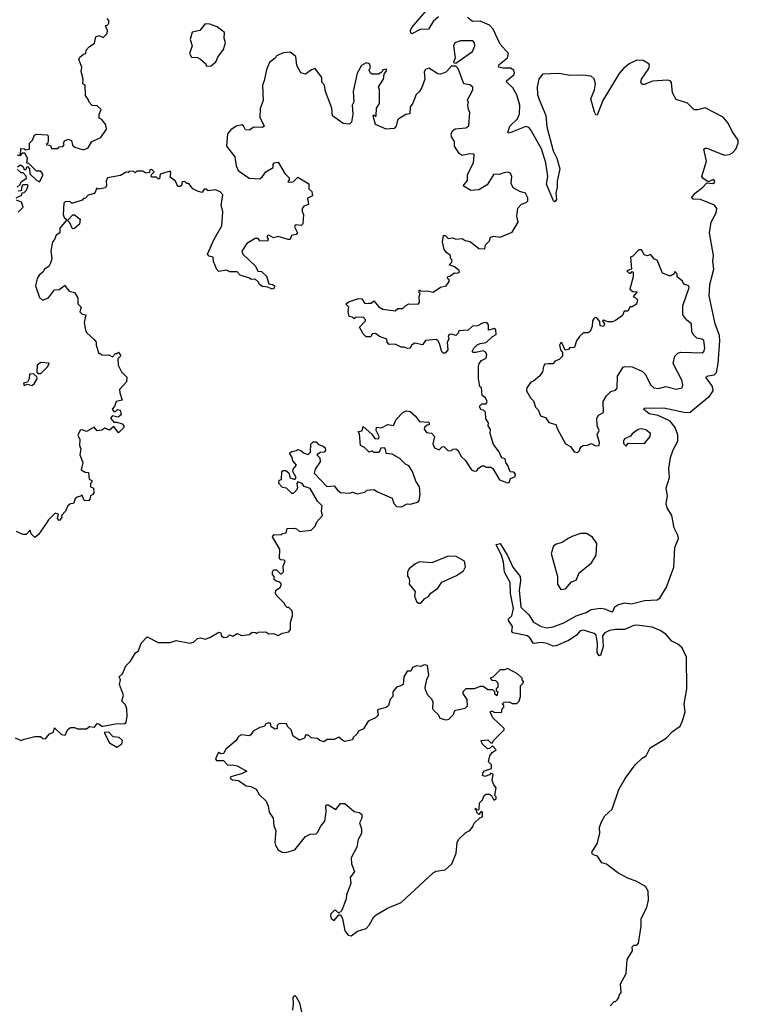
# Model space of a CAD drawing. Extents: x 2528705 to 2678277, y 911730 to 1023331.
# Tile 52 of 241: x 2611455 to 2616183, y 936771 to 943246. Entities that reach past the tile are written whole.
import ezdxf

# ---------------------------------------------------------------- set-up
doc = ezdxf.new("R2010")
doc.units = 0

msp = doc.modelspace()

# ---------------------------------------------------------------- linework, layer by layer
at = {"layer": '0CON20XD'}
for points in [[(2611441.7, 942278.3), (2611455, 942290), (2611465, 942290), (2611478.3, 942278.3), (2611485, 942260), (2611498.3, 942261.7), (2611501.7, 942278.3), (2611508.3, 942278.3), (2611520, 942265), (2611521.7, 942231.7), (2611565, 942190), (2611585, 942180), (2611610, 942225), (2611595, 942250), (2611565, 942250), (2611515, 942300), (2611501.7, 942301.7), (2611507.5, 942335), (2611488.3, 942368.3), (2611471.7, 942368.3), (2611455, 942350), (2611440, 942355), (2611460, 942360), (2611461.7, 942398.3), (2611487, 942397), (2611495, 942390), (2611520, 942395), (2611520, 942435), (2611540, 942455), (2611553.3, 942486.7), (2611565, 942492.5), (2611635, 942490), (2611641.7, 942481.7), (2611642.5, 942455), (2611640, 942435), (2611630, 942425), (2611658.3, 942418.3), (2611665, 942400), (2611705, 942400), (2611715, 942410), (2611738.3, 942411.7), (2611746.7, 942423.3), (2611742.5, 942435), (2611750.7, 942449.3), (2611775, 942460), (2611795, 942452.5), (2611801.7, 942421.7), (2611818.3, 942408.3), (2611875, 942390), (2611906.1, 942403.9), (2611930, 942445), (2611989.3, 942470.7), (2612027, 942527), (2612022.5, 942555), (2611995, 942590), (2611978.3, 942598.3), (2611977.5, 942625), (2611990, 942655), (2611965, 942680), (2611931.7, 942681.7), (2611910, 942705), (2611910, 942715), (2611887.5, 942747.5), (2611886.7, 942815), (2611870, 942825), (2611872.5, 942855), (2611860, 942905), (2611863.3, 942935), (2611843.3, 942985), (2611850.7, 942999.3), (2611875, 943020), (2611890, 943025), (2611892.5, 943045), (2611913, 943067), (2611948.3, 943091.7), (2611957, 943133), (2611975, 943142.5), (2612005, 943130), (2612030, 943155), (2612032.5, 943175), (2612020, 943205), (2612035, 943212.5), (2612042.5, 943225), (2612041.7, 943241.7), (2612030, 943255)], [(2614209.4, 943265), (2614175.5, 943234.5), (2614145, 943184.4), (2614088.8, 943181.2), (2614035, 943154), (2614029.2, 943159.2), (2614025.6, 943175), (2614035.5, 943195), (2614126.7, 943303.3)], [(2615498.7, 939408.7), (2615565, 939425.8), (2615648.8, 939431.2), (2615667.2, 939442.8), (2615710.4, 939515), (2615759.2, 939645), (2615765.8, 939775), (2615790, 939835), (2615785.8, 939855.8), (2615760, 939905), (2615745.6, 939985), (2615715.5, 940035.5), (2615707.7, 940065), (2615716.2, 940115), (2615707.8, 940165), (2615730, 940235), (2615725.9, 940294.1), (2615737.5, 940367.5), (2615753.4, 940416.6), (2615785.4, 940475), (2615786, 940515), (2615768.1, 940565), (2615735.6, 940605.6), (2615655, 940642.6), (2615595.7, 940655), (2615560, 940685), (2615565, 940692.5), (2615693.9, 940693.9), (2615835, 940662.8), (2615865, 940664.7), (2615995, 940771.6), (2616018, 940805), (2616012.9, 940835), (2615968.6, 940895), (2615985.4, 940904.6), (2616025, 940909.6), (2616038.4, 940925), (2616049.8, 940985), (2616062.2, 941135), (2616059.6, 941169.6), (2616031.6, 941245), (2615991.2, 941431.2), (2615994.8, 941505), (2616021.2, 941605), (2616014.7, 941655), (2616018.7, 941695), (2615993.2, 941845), (2616004.6, 941915), (2616037.8, 941975), (2616041.2, 942005), (2616026.5, 942026.5), (2615935, 942063.8), (2615885.7, 942065.7), (2615873.8, 942075), (2615898.1, 942105), (2615950, 942145), (2615975, 942172.5), (2616015, 942170), (2616026.7, 942175), (2616028.8, 942185), (2616020, 942195), (2615985, 942180), (2615948.8, 942205), (2615943.8, 942215), (2615973.1, 942315), (2615956.2, 942395), (2615965, 942402), (2615975, 942400.6), (2616092.5, 942355), (2616125, 942360.6), (2616145, 942371.4), (2616165.7, 942395), (2616182.9, 942435), (2616181.5, 942455), (2616141.8, 942511.9), (2616115.4, 942565), (2616082.6, 942605), (2615965, 942666.7), (2615915, 942653), (2615893.5, 942653.5), (2615847.9, 942697.9), (2615775, 942720.6), (2615749.3, 942765), (2615743.9, 942833.9), (2615734.2, 942844.2), (2615717.9, 942847.9), (2615618, 942842), (2615565, 942821.1), (2615550.9, 942820.9), (2615542.1, 942835), (2615545.4, 942855), (2615593.6, 942925), (2615599.5, 942945), (2615594.3, 942955), (2615557.6, 942977.6), (2615515, 942980), (2615465.7, 942955), (2615427.8, 942925), (2615398.5, 942891.5), (2615292.6, 942715), (2615255, 942618), (2615245, 942620), (2615237.2, 942637.2), (2615213.6, 942725), (2615236.7, 942785), (2615242.8, 942825), (2615235, 942857.3), (2615214.2, 942875), (2615158.7, 942881.3), (2615075, 942879.5), (2615005, 942891.3), (2614895, 942887.3), (2614870.8, 942855), (2614858.8, 942805), (2614861.2, 942755), (2614872.4, 942722.4), (2614917.1, 942617.1), (2614922.6, 942542.6), (2614964.8, 942384.8), (2614988.6, 942335), (2615008.8, 942265), (2614990.3, 942185), (2614991.2, 942145), (2614983.1, 942105), (2614986.9, 942063.1), (2614975, 942048), (2614966.2, 942055), (2614921.1, 942165), (2614928.8, 942215), (2614915.8, 942305), (2614887.7, 942397.7), (2614814.9, 942524.8), (2614805, 942537.1), (2614785, 942543.8), (2614675, 942500), (2614666.7, 942505), (2614679.6, 942545), (2614729.6, 942595), (2614743.1, 942626.9), (2614746.1, 942685), (2614725, 942752.3), (2614698.7, 942798.7), (2614660.6, 942835), (2614658.6, 942845), (2614706.3, 942883.7), (2614711.1, 942895), (2614706, 942915), (2614685, 942927.5), (2614635, 942927.1), (2614606, 942935), (2614609.1, 942950.9), (2614663.3, 942995), (2614670.5, 943025), (2614615, 943086.2), (2614570.7, 943185), (2614545, 943211.2), (2614485, 943237.4), (2614435, 943234.1), (2614400.1, 943260.1)], [(2612681.7, 942941.7), (2612715, 942942.5), (2612745, 942970), (2612759.3, 943000.7), (2612795, 943050), (2612810, 943095), (2612800, 943125), (2612803, 943163), (2612755, 943200), (2612705, 943216.7), (2612675, 943220), (2612640, 943175), (2612590, 943165), (2612577.5, 943115), (2612590, 943075), (2612572.5, 943025), (2612585, 943000), (2612625, 942997.5), (2612645, 942987.5), (2612680, 942955), (2612681.7, 942941.7)], [(2614325, 942960), (2614435, 943036.7), (2614450, 943075), (2614447.5, 943095), (2614436.8, 943106.8), (2614355, 943106.2), (2614317, 943093), (2614310, 943075), (2614320, 942995), (2614310, 942965), (2614325, 942960)], [(2614023.8, 942673.8), (2614022.5, 942627.5), (2613995, 942623.3), (2613950, 942595), (2613940, 942585), (2613932.5, 942545), (2613918.3, 942531.7), (2613865, 942526.2), (2613797, 942557), (2613780, 942615), (2613785, 942620), (2613795, 942610), (2613800, 942615), (2613802.5, 942665), (2613821.2, 942695), (2613823.3, 942785), (2613816.7, 942805), (2613848.8, 942855), (2613852.5, 942887.5), (2613870, 942915), (2613865, 942920), (2613845, 942917.5), (2613838.3, 942901.7), (2613815, 942887.5), (2613775, 942887.5), (2613762.5, 942895), (2613753.3, 942915), (2613762.5, 942935), (2613756.1, 942956.1), (2613735, 942963.3), (2613703.3, 942945), (2613676, 942895), (2613650, 942775), (2613653.6, 942706.4), (2613643.3, 942685), (2613647.5, 942625), (2613637, 942573), (2613625, 942560), (2613583.6, 942563.6), (2613513, 942613), (2613508.8, 942665), (2613467.5, 942775), (2613460, 942815), (2613442.5, 942835), (2613442.5, 942865), (2613400, 942925), (2613375, 942917.5), (2613335, 942887.5), (2613305, 942897.5), (2613277.5, 942945), (2613272.5, 943005), (2613235, 943033.3), (2613190.7, 943029.3), (2613145, 943007.5), (2613137.5, 942995), (2613098.8, 942965), (2613078.3, 942918.3), (2613064.3, 942845), (2613051.8, 942815), (2613056.2, 942715), (2613037, 942663), (2613034.2, 942605), (2613062.5, 942545), (2613053, 942537), (2612995, 942540), (2612965, 942518.8), (2612941.7, 942521.7), (2612927.9, 942547.9), (2612917.5, 942555), (2612880, 942545), (2612845, 942522.5), (2612823.3, 942495), (2612816.2, 942415), (2612870, 942345), (2612879.2, 942285), (2612892, 942255), (2612965, 942203.3), (2613035, 942200), (2613053.3, 942215), (2613074.2, 942245.8), (2613122.5, 942275), (2613122.5, 942295), (2613130, 942305), (2613155, 942310), (2613200, 942235), (2613227, 942207), (2613227.5, 942192.5), (2613220, 942180), (2613245, 942177.5), (2613257, 942183), (2613285, 942210), (2613357.5, 942167.5), (2613357.5, 942135), (2613376.1, 942116.1), (2613381.7, 942088.3), (2613348.3, 942071.7), (2613355, 942030), (2613325, 942020), (2613312.5, 942005), (2613312.5, 941985), (2613322.5, 941965), (2613317, 941903), (2613306.4, 941893.6), (2613275, 941896.7), (2613265, 941890), (2613263, 941883), (2613282.5, 941845), (2613275, 941833.3), (2613243.6, 941826.4), (2613235, 941800), (2613221.7, 941801.7), (2613155, 941820), (2613125, 941812.5), (2613095, 941830), (2613083.3, 941825), (2613083, 941813), (2613090, 941805), (2613085, 941790), (2613035, 941792.5), (2613025, 941807.5), (2613003.6, 941806.4), (2612950, 941775), (2612917.5, 941725), (2612923.3, 941703.3), (2613007.5, 941625), (2613021.7, 941591.7), (2613045, 941590), (2613079.3, 941559.3), (2613095, 941510), (2613120, 941505), (2613132.5, 941495), (2613130, 941480), (2613116.7, 941473.3), (2613087, 941487), (2613052.3, 941492.3), (2613035, 941502.5), (2613025, 941522.5), (2613005, 941540), (2612978.3, 941538.3), (2612967, 941547), (2612905, 941566.7), (2612885, 941587.5), (2612837, 941587), (2612815, 941600), (2612765, 941590), (2612753, 941603), (2612730, 941655), (2612727.5, 941685), (2612701.7, 941691.7), (2612690, 941705), (2612732.3, 941797.7), (2612785, 941890), (2612791.2, 941985), (2612781.2, 942025), (2612791.2, 942095), (2612773.3, 942115), (2612743, 942127), (2612695, 942120), (2612681.7, 942131.7), (2612668.3, 942131.7), (2612655, 942110), (2612625, 942118.8), (2612593.6, 942133.6), (2612568.3, 942168.3), (2612555, 942170), (2612541.7, 942181.7), (2612525, 942180), (2612520, 942155), (2612508.3, 942148.3), (2612495, 942150), (2612480, 942185), (2612445, 942210), (2612450, 942235), (2612445, 942250), (2612380, 942230), (2612375, 942200), (2612365, 942200), (2612355, 942210), (2612325, 942210), (2612320, 942215), (2612321.7, 942228.3), (2612340, 942245), (2612325, 942260), (2612311.7, 942258.3), (2612308.3, 942241.7), (2612285, 942237.5), (2612265, 942250), (2612225, 942250), (2612215, 942240), (2612207, 942247), (2612175, 942250), (2612168.3, 942241.7), (2612155, 942242.5), (2612119.3, 942220.7), (2612033, 942207), (2612024, 942186), (2612026.2, 942155), (2612018.6, 942141.4), (2611975, 942132.5), (2611961.7, 942138.3), (2611946.2, 942103.8), (2611905, 942092.5), (2611888.3, 942071.7), (2611875, 942070), (2611865, 942060), (2611805, 942040), (2611795, 942040), (2611785, 942050), (2611755, 942047.5), (2611745, 942040), (2611740, 941965), (2611747.5, 941945), (2611760, 941935), (2611760, 941925), (2611720, 941875), (2611720, 941845), (2611695, 941830), (2611685, 941800), (2611670, 941785), (2611660, 941725), (2611666.4, 941676.4), (2611657.5, 941645), (2611646.4, 941623.6), (2611617.5, 941605), (2611607.5, 941585), (2611584.1, 941565.9), (2611570, 941545), (2611560, 941495), (2611585, 941420), (2611605, 941402.5), (2611645, 941417.5), (2611685, 941470), (2611715, 941472.5), (2611755, 941500), (2611760, 941485), (2611780.7, 941460.7), (2611815, 941452.5), (2611837, 941417), (2611838.3, 941378.3), (2611860, 941355), (2611850, 941325), (2611865, 941310), (2611890, 941305), (2611880, 941255), (2611887.5, 941205), (2611895, 941190), (2611945, 941142.5), (2611957.5, 941125), (2611957.5, 941105), (2611975, 941050), (2611985, 941050), (2611995, 941040), (2612041.7, 941041.7), (2612065, 941030), (2612085, 941050), (2612095, 941050), (2612105, 941060), (2612120, 941035), (2612100, 941015), (2612102.5, 940975), (2612125, 940930), (2612160, 940895), (2612157.5, 940865), (2612112.5, 940815), (2612113, 940793), (2612130, 940745), (2612090, 940735), (2612078.3, 940701.7), (2612062.5, 940685), (2612075, 940670), (2612085, 940670), (2612098.3, 940681.7), (2612115, 940677.5), (2612123, 940647), (2612103, 940633), (2612065, 940640), (2612052.5, 940625), (2612075, 940600), (2612095, 940600), (2612128.3, 940588.3), (2612140, 940575), (2612140, 940565), (2612105, 940530), (2612075, 940570), (2612045, 940547.5), (2612015, 940560), (2611995, 940547.5), (2611965, 940542.5), (2611945, 940567.5), (2611895, 940537.5), (2611865, 940550), (2611853.6, 940546.4), (2611837.5, 940515), (2611850, 940485), (2611847.5, 940445), (2611857.5, 940425), (2611850, 940385), (2611870, 940335), (2611860, 940285), (2611885, 940270), (2611908.3, 940268.3), (2611912.5, 940225), (2611930, 940215), (2611930, 940205), (2611920, 940195), (2611920, 940175), (2611940, 940165), (2611942.5, 940135), (2611936.7, 940123.3), (2611920, 940115), (2611917, 940093), (2611907, 940083), (2611880, 940085), (2611865, 940120), (2611857.5, 940112.5), (2611833, 940107), (2611820, 940095), (2611810, 940065), (2611788.3, 940061.7), (2611771.7, 940048.3), (2611757.5, 940015), (2611730, 939985), (2611732.5, 939975), (2611720, 939955), (2611715, 939953.3), (2611703.3, 939965), (2611710, 939995), (2611688.3, 940001.7), (2611645, 939957.5), (2611625, 939927.5), (2611579.3, 939860.7), (2611555, 939840), (2611530, 939865), (2611525, 939890), (2611498.3, 939861.7), (2611475, 939860), (2611435, 939880)], [(2611485, 938513.8), (2611555, 938532.5), (2611591.7, 938531.7), (2611608.3, 938518.3), (2611625, 938517.5), (2611650.7, 938549.3), (2611678.3, 938561.7), (2611685, 938590), (2611730, 938545), (2611755, 938540), (2611770, 938575), (2611788.3, 938591.7), (2611815, 938592.5), (2611835, 938582.5), (2611895, 938582.5), (2611915, 938597.5), (2611947, 938593), (2611965, 938617.5), (2611976.1, 938616.1), (2611995, 938600), (2612005, 938600), (2612084.1, 938615.9), (2612145, 938617.5), (2612156.4, 938623.6), (2612162.5, 938665), (2612160, 938715), (2612150.7, 938740.7), (2612127.5, 938765), (2612137.5, 938805), (2612112.5, 938875), (2612117.5, 938905), (2612110, 938925), (2612132.5, 938945), (2612153.9, 938996.1), (2612185, 939027.5), (2612217, 939083), (2612236.7, 939095), (2612253.9, 939146.1), (2612293, 939187), (2612365, 939150), (2612445, 939150), (2612485, 939162.5), (2612575, 939146.2), (2612598.3, 939151.7), (2612625, 939176.7), (2612645, 939180), (2612675, 939173.3), (2612705, 939183.3), (2612765, 939217.5), (2612776.4, 939216.4), (2612782.5, 939195), (2612795, 939183.3), (2612820, 939185), (2612835, 939200), (2612857, 939193), (2612885, 939210), (2612915, 939197.5), (2612966.4, 939203.6), (2612985, 939217.5), (2613007, 939217), (2613015, 939210), (2613025, 939217.5), (2613075, 939220), (2613095, 939207.5), (2613125, 939210), (2613155, 939197.5), (2613185, 939212.5), (2613225, 939220), (2613237.5, 939235), (2613236.7, 939285), (2613250, 939325), (2613250, 939345), (2613245, 939360), (2613225, 939380), (2613215, 939380), (2613205, 939390), (2613195, 939410), (2613145, 939460), (2613137.5, 939475), (2613140, 939495), (2613168.3, 939511.7), (2613177.5, 939535), (2613167, 939547), (2613143, 939553), (2613130, 939565), (2613130, 939585), (2613118.3, 939598.3), (2613117.5, 939615), (2613125, 939627.5), (2613145, 939627.5), (2613171.7, 939601.7), (2613178.3, 939601.7), (2613190, 939615), (2613188.3, 939651.7), (2613202.5, 939685), (2613195, 939692.5), (2613173, 939693), (2613165, 939700), (2613166.7, 939765), (2613117.5, 939845), (2613128.3, 939861.7), (2613175, 939857.5), (2613185, 939867.5), (2613208.3, 939871.7), (2613215, 939900), (2613261.7, 939901.7), (2613277, 939897), (2613295, 939880), (2613371.7, 939888.3), (2613400, 939915), (2613410, 939945), (2613447.5, 939985), (2613440, 940015), (2613445, 940050), (2613415, 940080), (2613365, 940163.3), (2613326.4, 940176.4), (2613312.5, 940195), (2613285, 940207.5), (2613278.8, 940195), (2613282.5, 940165), (2613275, 940150), (2613255, 940130), (2613245, 940130), (2613210, 940165), (2613185, 940170), (2613160, 940195), (2613161.7, 940218.3), (2613177, 940223), (2613180, 940275), (2613188.3, 940281.7), (2613205, 940282.5), (2613226.4, 940266.4), (2613233.9, 940233.9), (2613265, 940223.3), (2613273.3, 940235), (2613252.5, 940275), (2613255, 940290), (2613277, 940317), (2613252.5, 940345), (2613247, 940367), (2613230, 940395), (2613245, 940407.5), (2613275, 940412.5), (2613285, 940420), (2613305, 940413.3), (2613327.5, 940395), (2613353, 940387), (2613368.8, 940401.2), (2613370, 940455), (2613385, 940470), (2613405, 940470), (2613421.7, 940451.7), (2613451.7, 940441.7), (2613465, 940430), (2613467.5, 940412.5), (2613458.3, 940401.7), (2613435, 940400), (2613410, 940385), (2613430, 940365), (2613431.7, 940338.3), (2613399.3, 940290.7), (2613393.3, 940265), (2613475, 940176.7), (2613525, 940180), (2613545, 940152.5), (2613565, 940137.5), (2613625, 940132.5), (2613645, 940140), (2613675, 940127.5), (2613725, 940140), (2613738.3, 940151.7), (2613787, 940157), (2613805, 940142.5), (2613905, 940100), (2613917.5, 940065), (2613935, 940043.8), (2613966.4, 940043.6), (2614005, 940063.3), (2614025, 940060), (2614075, 940074), (2614083.3, 940085), (2614090, 940125), (2614086.2, 940175), (2614062.3, 940212.3), (2614040, 940275), (2614015, 940312.5), (2613993.9, 940323.9), (2613955, 940360), (2613905, 940388.8), (2613865, 940392.5), (2613863.8, 940415), (2613855, 940430), (2613830.7, 940429.3), (2613825, 940410), (2613815, 940400), (2613785, 940400), (2613775, 940410), (2613755, 940402.5), (2613723.6, 940433.6), (2613697.5, 940445), (2613691.7, 940521.7), (2613681.7, 940538.3), (2613708.3, 940541.7), (2613715, 940570), (2613770.7, 940520.7), (2613791.2, 940491.2), (2613815, 940490), (2613820, 940505), (2613800, 940545), (2613803.3, 940566.7), (2613835, 940562.5), (2613877, 940583), (2613915, 940577.5), (2613932.1, 940617.9), (2613975, 940662.5), (2613997, 940673), (2614025, 940670), (2614059.5, 940639.5), (2614084.3, 940604.3), (2614145, 940600), (2614150, 940595), (2614148.3, 940581.7), (2614135, 940580), (2614117.5, 940565), (2614117, 940553), (2614131.7, 940531.7), (2614165, 940527.5), (2614183.3, 940505), (2614173, 940457), (2614185, 940430.8), (2614215, 940417.5), (2614235, 940437.5), (2614245, 940440), (2614275, 940410), (2614295, 940412.5), (2614305, 940422.5), (2614325, 940423.3), (2614336.7, 940415), (2614361.7, 940371.7), (2614385, 940350), (2614426.4, 940286.4), (2614445, 940277.5), (2614461.7, 940278.3), (2614473.6, 940296.4), (2614498.3, 940311.7), (2614511.7, 940311.7), (2614525, 940302.5), (2614555, 940302.5), (2614567.5, 940295), (2614610.7, 940220.7), (2614665, 940200), (2614675, 940203.3), (2614685, 940230), (2614715, 940242.5), (2614716.4, 940256.4), (2614705, 940270), (2614681.7, 940271.7), (2614667.5, 940315), (2614652.5, 940335), (2614648.3, 940358.3), (2614631.7, 940361.7), (2614620, 940375), (2614610, 940405), (2614573, 940453), (2614550, 940525), (2614551.7, 940551.7), (2614537.5, 940575), (2614540, 940595), (2614520.7, 940620.7), (2614520, 940665), (2614507.5, 940677.5), (2614490.7, 940680.7), (2614482.5, 940695), (2614483.3, 940706.7), (2614495, 940720), (2614525, 940720), (2614530, 940735), (2614520, 940760), (2614497.5, 940775), (2614492.5, 940825), (2614483.3, 940835), (2614472.5, 940885), (2614472.5, 940965), (2614477.5, 940985), (2614492.5, 941005), (2614525, 941020), (2614528.1, 941045), (2614519.6, 941059.6), (2614505, 941067.5), (2614455, 941057.5), (2614438.3, 941058.3), (2614432.5, 941065), (2614443.6, 941086.4), (2614465, 941107.5), (2614485, 941116.7), (2614525, 941122.5), (2614565, 941162.5), (2614590, 941175), (2614587, 941207), (2614580, 941215), (2614540, 941205), (2614539.3, 941239.3), (2614527.5, 941255), (2614505, 941253.3), (2614466.4, 941233.6), (2614435, 941230), (2614406.4, 941203.6), (2614345, 941200), (2614340, 941185), (2614325, 941170), (2614295, 941177.5), (2614280, 941175), (2614273.3, 941165), (2614277.5, 941145), (2614266.7, 941125), (2614272.5, 941075), (2614255, 941053.3), (2614243, 941053), (2614231.7, 941061.7), (2614217, 941117), (2614206.4, 941136.4), (2614195, 941142.5), (2614125, 941136.7), (2614105, 941107.5), (2614055, 941120), (2614033.6, 941106.4), (2614023, 941087), (2614007, 941083), (2613985, 941092.5), (2613965, 941092.5), (2613925, 941112.5), (2613885, 941110), (2613872.5, 941125), (2613870, 941145), (2613822, 941162), (2613795, 941182.5), (2613775, 941180), (2613765, 941160), (2613735, 941160), (2613715, 941180), (2613690, 941225), (2613730, 941265), (2613730, 941275), (2613715, 941290), (2613662.5, 941287.5), (2613655, 941280), (2613645, 941290), (2613623.3, 941293.3), (2613616.7, 941325), (2613620, 941355), (2613600, 941375), (2613618.3, 941391.7), (2613685, 941412.5), (2613705, 941410), (2613725, 941380), (2613748.3, 941381.7), (2613767, 941383), (2613785, 941397.5), (2613817, 941357), (2613845, 941342.5), (2613925, 941332.5), (2613943, 941347), (2613975, 941347.5), (2613995, 941367.5), (2614015, 941377.5), (2614076.7, 941375), (2614086.4, 941386.4), (2614082.5, 941425), (2614090, 941445), (2614080, 941455), (2614085, 941470), (2614095, 941460), (2614135, 941462.5), (2614175, 941453.3), (2614223, 941487), (2614260, 941495), (2614280, 941525), (2614280, 941535), (2614270, 941545), (2614271.7, 941558.3), (2614285, 941560), (2614315, 941582.5), (2614335, 941580), (2614347.5, 941585), (2614346, 941596), (2614315, 941620), (2614280, 941635), (2614298.3, 941651.7), (2614300, 941665), (2614290, 941675), (2614290, 941695), (2614265, 941712.5), (2614247.5, 941735), (2614237.5, 941785), (2614243.8, 941826.2), (2614257, 941827), (2614275, 941807.5), (2614305, 941812.5), (2614325, 941802.5), (2614365, 941806.7), (2614385, 941793.8), (2614418.3, 941788.3), (2614475, 941742.5), (2614515, 941740), (2614520, 941765), (2614547, 941793), (2614553, 941817), (2614575, 941823.3), (2614615, 941816.7), (2614695, 941850), (2614733.8, 941915), (2614726.2, 941955), (2614733, 942007), (2614756.4, 942033.6), (2614786.1, 942043.9), (2614797.5, 942055), (2614797.5, 942075), (2614782.5, 942105), (2614745, 942116.2), (2614700.8, 942140.8), (2614689.3, 942169.3), (2614693.8, 942215), (2614685, 942237.5), (2614665, 942243.3), (2614634.1, 942235.9), (2614611.7, 942228.3), (2614575, 942230), (2614529.7, 942160.3), (2614475, 942126.7), (2614423.9, 942123.9), (2614373.3, 942153.3), (2614400.5, 942189.5), (2614401.7, 942228.3), (2614440.8, 942305), (2614446.1, 942356.1), (2614442.5, 942362.5), (2614415, 942363.3), (2614365, 942353.3), (2614346.1, 942366.1), (2614316.7, 942415), (2614316, 942445), (2614296.2, 942475), (2614293, 942493), (2614303.3, 942515), (2614320.5, 942529.5), (2614390, 942535), (2614410.7, 942549.3), (2614417.5, 942635), (2614407.5, 942655), (2614403.3, 942685), (2614407.5, 942705), (2614400, 942715), (2614436, 942784), (2614436.4, 942803.6), (2614417.3, 942817.3), (2614377.5, 942825), (2614340, 942925), (2614325, 942940), (2614295, 942940), (2614258.8, 942901.2), (2614225, 942888), (2614205, 942890), (2614146.4, 942926.4), (2614125, 942918.8), (2614116.1, 942903.9), (2614120, 942855), (2614099.7, 942800.3), (2614085.5, 942774.5), (2614063.8, 942755), (2614041.7, 942698.3), (2614023.8, 942673.8)], [(2611437.5, 942145), (2611458.3, 942161.7), (2611465, 942180), (2611500, 942205), (2611498.3, 942218.3), (2611478.3, 942238.3), (2611465, 942240), (2611441.7, 942261.7)], [(2611432.5, 942075), (2611468.3, 942091.7), (2611471.7, 942108.3), (2611485, 942110), (2611500, 942125), (2611510, 942155), (2611505, 942160), (2611475, 942160), (2611468.3, 942151.7), (2611465, 942120), (2611445, 942117.5)], [(2611445, 941980), (2611477, 942013), (2611466.7, 942046.7), (2611435, 942060)], [(2611805, 941870), (2611800, 941875), (2611785, 941910), (2611770, 941925), (2611805, 941962.5), (2611815, 941962.5), (2611852.5, 941935), (2611848.3, 941901.7), (2611815, 941872.5), (2611805, 941870)], [(2615125, 940400), (2615140, 940415), (2615140, 940425), (2615150.7, 940439.3), (2615163, 940447), (2615191.7, 940448.3), (2615215, 940460), (2615243.6, 940443.6), (2615266.7, 940445), (2615268.8, 940465), (2615253.3, 940516.7), (2615267.5, 940545), (2615253.3, 940575), (2615252.5, 940625), (2615263.6, 940646.4), (2615296.9, 940663.1), (2615293.3, 940735), (2615315, 940772.5), (2615345, 940800), (2615375, 940810), (2615385, 940822.5), (2615387.7, 940902.3), (2615425, 940961.2), (2615435, 940966.2), (2615485, 940962.5), (2615553.2, 940933.2), (2615572.9, 940912.9), (2615604.2, 940845), (2615627.5, 940825), (2615655, 940820), (2615705, 940834.2), (2615775, 940816.2), (2615812.5, 940825), (2615818, 940845), (2615810.8, 940875), (2615753.3, 940985), (2615765.8, 941034.2), (2615786, 941054), (2615805, 941058.8), (2615944.2, 941055.8), (2615955, 941063.8), (2615962.5, 941085), (2615955.5, 941135.5), (2615942.5, 941145), (2615910.8, 941150.8), (2615886.2, 941175), (2615878, 941195), (2615873.8, 941245), (2615845, 941271.2), (2615818.8, 941305), (2615818.6, 941365), (2615860, 941485), (2615857.5, 941495), (2615825, 941507.5), (2615815, 941527.5), (2615780, 941555), (2615780, 941575), (2615765, 941590), (2615760, 941575), (2615735, 941560), (2615685, 941580), (2615650, 941665), (2615630.7, 941670.7), (2615605, 941702.5), (2615585, 941693.3), (2615565, 941697.5), (2615545, 941732.5), (2615528.3, 941731.7), (2615488.3, 941691.7), (2615472.5, 941685), (2615480, 941605), (2615450, 941595), (2615465, 941580), (2615475, 941580), (2615485, 941590), (2615490, 941585), (2615490, 941555), (2615470, 941475), (2615488.3, 941458.3), (2615517, 941457), (2615490, 941425), (2615505, 941420), (2615520, 941405), (2615512.5, 941375), (2615485, 941357.5), (2615471.7, 941358.3), (2615455, 941330), (2615431.7, 941328.3), (2615420, 941300), (2615375, 941267.5), (2615355, 941260), (2615325, 941260), (2615295, 941270), (2615290, 941265), (2615302.5, 941245), (2615295, 941227.5), (2615273.9, 941233.9), (2615271.7, 941261.7), (2615255, 941282.5), (2615245, 941287.5), (2615235, 941282.5), (2615223.6, 941266.4), (2615221.7, 941228.3), (2615207.5, 941195), (2615195, 941187.5), (2615165, 941187.5), (2615137, 941163), (2615117.5, 941135), (2615105, 941092.5), (2615095, 941087.5), (2615075, 941090), (2615065, 941077.5), (2615043.6, 941073.6), (2615025, 941117.5), (2615015, 941123.3), (2615006.2, 941105), (2615012.5, 941075), (2615026.7, 941056.7), (2615026.1, 941033.9), (2615005, 941012.5), (2614975, 941000), (2614965, 940982.5), (2614932.3, 940982.3), (2614910, 940980), (2614901.2, 940965), (2614895, 940930), (2614876.4, 940903.6), (2614835, 940870), (2614817, 940863), (2614792.5, 940825), (2614790, 940805), (2614815, 940760), (2614835, 940740), (2614848.3, 940698.3), (2614865, 940680), (2614880.7, 940640.7), (2614915, 940630), (2614936.7, 940596.7), (2614982.5, 940585), (2614992.3, 940552.3), (2615047, 940457), (2615078.3, 940438.3), (2615102.5, 940405), (2615125, 940400)], [(2611595, 940920), (2611640, 940965), (2611648.3, 940988.3), (2611595, 940992.5), (2611570, 940975), (2611568.3, 940928.3), (2611575, 940920), (2611595, 940920)], [(2611535, 940840), (2611549.3, 940850.7), (2611570, 940885), (2611568.3, 940898.3), (2611545, 940917.5), (2611520, 940915), (2611517.5, 940885), (2611507.5, 940862.5), (2611480, 940855), (2611485, 940840), (2611505, 940850), (2611535, 940840)], [(2615445, 940442.5), (2615458.3, 940461.7), (2615565, 940458.8), (2615603.8, 940505), (2615606.2, 940525), (2615575, 940549.2), (2615545, 940556), (2615525, 940551.2), (2615485, 940522.5), (2615473, 940507), (2615435, 940490), (2615427.5, 940475), (2615428.3, 940458.3), (2615445, 940442.5)], [(2615015, 939500), (2615045, 939502.5), (2615085, 939550), (2615115, 939560), (2615135, 939607.5), (2615216.4, 939673.6), (2615247.5, 939725), (2615251.7, 939801.7), (2615223, 939843), (2615185, 939867.5), (2615145, 939866.7), (2615095, 939850), (2615062.5, 939835), (2615025, 939807.5), (2614985, 939798), (2614966.7, 939785), (2614952.5, 939735), (2614993.3, 939585), (2614993.3, 939535), (2615015, 939500)], [(2615340, 936760), (2615365, 936790), (2615375, 936790), (2615388.3, 936801.7), (2615397.5, 936815), (2615398.3, 936831.7), (2615411.7, 936848.3), (2615406.7, 936905), (2615446.1, 936973.9), (2615452, 937065), (2615487, 937123), (2615485, 937150), (2615495, 937160), (2615515, 937160), (2615526.4, 937173.6), (2615543.3, 937285), (2615543.3, 937335), (2615581.7, 937408.3), (2615591.1, 937455), (2615588.9, 937515), (2615572.9, 937545), (2615515, 937578.9), (2615455, 937600.8), (2615389.2, 937635), (2615315, 937692.5), (2615285, 937702), (2615255.6, 937745.6), (2615230, 937755), (2615220, 937765), (2615222, 937775), (2615254.5, 937825.5), (2615272.2, 937895), (2615269.2, 937935), (2615284.4, 937975), (2615305, 938010), (2615352.5, 938055), (2615397, 938183), (2615438, 938255), (2615504.5, 938345.5), (2615549.5, 938390.5), (2615576.2, 938405), (2615603.4, 938456.6), (2615709.2, 938520.8), (2615750, 938565), (2615800.3, 938599.7), (2615816.2, 938635), (2615833.1, 938695), (2615827.1, 938745), (2615843.8, 938845), (2615841.1, 939055), (2615813.5, 939115), (2615785, 939140), (2615745, 939160), (2615705, 939205.5), (2615669, 939229), (2615615, 939250.2), (2615515, 939263.9), (2615495, 939262.4), (2615435, 939234.8), (2615374.5, 939235.5), (2615335, 939228.9), (2615305, 939213.5), (2615290.4, 939195), (2615293.4, 939125), (2615275.9, 939065), (2615267.4, 939062.6), (2615254.3, 939085), (2615256.3, 939143.7), (2615248.7, 939198.7), (2615235, 939210.4), (2615165, 939231.4), (2615142.2, 939227.8), (2615115, 939196.9), (2615065, 939164.6), (2614985, 939129.4), (2614965, 939127.3), (2614925, 939144.7), (2614885, 939151.1), (2614835, 939144.7), (2614811.8, 939181.8), (2614795, 939193.9), (2614700, 939215), (2614692.8, 939222.8), (2614696.5, 939256.5), (2614670.8, 939295), (2614670, 939305), (2614692.5, 939325), (2614704.7, 939375), (2614683.5, 939473.5), (2614681.2, 939545), (2614645, 939612.9), (2614638.5, 939678.5), (2614627.8, 939717.8), (2614590, 939795), (2614615, 939802.5), (2614665, 939722.9), (2614700.5, 939645), (2614747.1, 939585), (2614750.4, 939555), (2614740.6, 939495), (2614753, 939383), (2614805, 939332.5), (2614834.8, 939284.8), (2614886.1, 939256.1), (2614925, 939245.9), (2614965, 939252.5), (2615035, 939279.1), (2615115, 939326.1), (2615182.1, 939347.9), (2615215, 939366.8), (2615275.5, 939375.5), (2615305, 939370.8), (2615348.5, 939351.5), (2615357.1, 939355), (2615370, 939385), (2615390.8, 939399.2), (2615435, 939410.3), (2615475, 939405.3), (2615498.7, 939408.7)], [(2614078.3, 939408.3), (2614095, 939410), (2614120.7, 939439.3), (2614145, 939452.5), (2614160, 939475), (2614205, 939507.5), (2614232.7, 939547.3), (2614328.3, 939591.7), (2614375, 939622.5), (2614387, 939647), (2614382.5, 939685), (2614325.8, 939715.8), (2614275, 939717.1), (2614166.1, 939673.9), (2614085, 939680), (2614054.2, 939665.8), (2614017.5, 939635), (2614006.7, 939615), (2614007, 939587), (2614015.9, 939575.9), (2614020, 939555), (2614017.5, 939535), (2614057.5, 939485), (2614053.3, 939455), (2614065, 939420), (2614078.3, 939408.3)], [(2613635, 937222), (2613677.3, 937252.7), (2613735, 937270), (2613755, 937290.8), (2613784.5, 937345.5), (2613799.5, 937360.5), (2613875, 937402.9), (2613965, 937440.5), (2614174.2, 937635.8), (2614195, 937646), (2614253.3, 937655), (2614298, 937695), (2614326.2, 937765), (2614333.3, 937835), (2614341.2, 937855), (2614389.5, 937900.5), (2614416.7, 937915), (2614433.3, 937935), (2614445, 937962.5), (2614481.7, 937998.3), (2614500, 938005), (2614500, 938035), (2614491.7, 938038.3), (2614475, 938020), (2614463.3, 938033.3), (2614460, 938050), (2614450, 938055), (2614455, 938060), (2614460, 938050), (2614478.3, 938051.7), (2614480, 938095), (2614500, 938115), (2614510, 938145), (2614525, 938152.5), (2614545, 938152.5), (2614560, 938145), (2614575, 938112.5), (2614590, 938125), (2614590, 938135), (2614580, 938145), (2614590, 938195), (2614573.9, 938213.9), (2614563.9, 938243.9), (2614570, 938285), (2614555, 938290), (2614545, 938280), (2614515, 938270), (2614500, 938275), (2614503.3, 938295), (2614513.6, 938306.4), (2614558.3, 938321.7), (2614560, 938345), (2614540, 938365), (2614547.5, 938405), (2614563.6, 938426.4), (2614590, 938445), (2614565, 938470), (2614547, 938453), (2614531.7, 938451.7), (2614497.5, 938485), (2614490, 938505), (2614535, 938510), (2614555, 938490), (2614565, 938490), (2614573.3, 938506.7), (2614642.5, 938575), (2614642.5, 938585), (2614567.5, 938655), (2614550, 938695), (2614565, 938700), (2614575, 938692.5), (2614625, 938690), (2614630, 938715), (2614640, 938725), (2614640, 938735), (2614630, 938745), (2614641.7, 938758.3), (2614675, 938760), (2614695, 938750), (2614725, 938750), (2614740, 938765), (2614750, 938795), (2614750, 938865), (2614767, 938883), (2614770, 938895), (2614760, 938905), (2614760, 938915), (2614730, 938945), (2614665, 938980), (2614645, 938970), (2614615, 938970), (2614568.3, 938921.7), (2614550, 938915), (2614561.7, 938901.7), (2614585, 938900), (2614600, 938885), (2614600, 938855), (2614590, 938845), (2614590, 938835), (2614600, 938825), (2614595, 938800), (2614581.7, 938811.7), (2614580, 938825), (2614568.3, 938838.3), (2614535, 938840), (2614505, 938860), (2614485, 938860), (2614445, 938846), (2614390, 938845), (2614370, 938825), (2614370, 938815), (2614397.5, 938775), (2614398, 938732), (2614383.9, 938716.1), (2614315, 938700), (2614307.5, 938675), (2614276.1, 938643.9), (2614260.7, 938639.3), (2614220.7, 938650.7), (2614210, 938675), (2614177.5, 938705), (2614172.5, 938715), (2614175, 938760), (2614165, 938780), (2614140, 938805), (2614125, 938840), (2614122.5, 938855), (2614133.6, 938906.4), (2614146.2, 938935), (2614138.3, 938998.3), (2614115, 939002.5), (2614095, 938992.5), (2614065, 938997.5), (2614040, 938985), (2614028.3, 938961.7), (2614005, 938962.5), (2613982.5, 938925), (2613977.5, 938875), (2613956.2, 938863.8), (2613933.8, 938856.2), (2613910, 938825), (2613910, 938795), (2613892.5, 938775), (2613882.5, 938735), (2613865, 938722.5), (2613815, 938710), (2613810, 938705), (2613812.5, 938675), (2613807.5, 938665), (2613796.1, 938653.9), (2613747, 938633), (2613716.4, 938583.6), (2613683.6, 938566.4), (2613673, 938547), (2613650, 938525), (2613645, 938510), (2613595, 938500), (2613580, 938505), (2613555, 938527.5), (2613525, 938512.5), (2613478.3, 938511.7), (2613455, 938497.5), (2613430, 938505), (2613415, 938520), (2613373, 938523), (2613355, 938540), (2613335, 938540), (2613328.3, 938521.7), (2613295, 938507.5), (2613253.6, 938533.6), (2613240, 938575), (2613220, 938595), (2613210, 938615), (2613163, 938617), (2613150, 938605), (2613150, 938585), (2613135, 938580), (2613110, 938595), (2613105, 938620), (2613085, 938620), (2613073.6, 938616.4), (2613065, 938600), (2613035, 938592.5), (2612991.7, 938568.3), (2612976.4, 938543.6), (2612965, 938537.5), (2612915, 938542.5), (2612895, 938532.5), (2612876.4, 938503.6), (2612810.7, 938449.3), (2612795, 938420), (2612778.3, 938418.3), (2612765, 938427.5), (2612760, 938425), (2612742.5, 938385), (2612750, 938375), (2612795, 938373.3), (2612824.4, 938344.4), (2612855, 938345.8), (2612885, 938338.6), (2612950, 938305), (2612915, 938287.5), (2612850, 938270), (2612840, 938265), (2612842.5, 938255), (2612855, 938246.7), (2612895, 938243.3), (2612945, 938207.5), (2612975, 938202.5), (2613010, 938185), (2613030.7, 938150.7), (2613076, 938106), (2613090, 938075), (2613096.7, 938035), (2613122.5, 937995), (2613126.7, 937945), (2613140, 937915), (2613133.8, 937835), (2613138.3, 937818.3), (2613155, 937787.5), (2613181.7, 937771.7), (2613205, 937770), (2613265, 937787.5), (2613335.9, 937874.1), (2613365, 937890), (2613405, 937892.5), (2613415, 937900), (2613436.4, 937943.6), (2613462.5, 937975), (2613472.3, 938037.7), (2613470, 938075), (2613475, 938082.5), (2613485, 938082.5), (2613535, 938052.5), (2613565, 938092.5), (2613595, 938092.5), (2613655, 938040), (2613691.7, 938031.7), (2613705, 938020), (2613706.7, 937995), (2613690, 937965), (2613703.8, 937925), (2613703.8, 937895), (2613682.5, 937855), (2613673.3, 937805), (2613636.7, 937735), (2613638.8, 937695), (2613656.7, 937645), (2613630, 937605), (2613633.3, 937565), (2613605, 937490), (2613603.8, 937465), (2613575, 937387.5), (2613555, 937370), (2613535, 937387.5), (2613525, 937387.5), (2613502.5, 937365), (2613500, 937355), (2613503.3, 937335), (2613525, 937321.2), (2613555, 937360), (2613565, 937360), (2613578.8, 937335), (2613593.3, 937253.3), (2613615, 937226.7), (2613635, 937222)], [(2612095, 938462.5), (2612127.5, 938485), (2612132.5, 938505), (2612110, 938525), (2612069.3, 938529.3), (2612041.7, 938561.7), (2612011.7, 938558.3), (2612045, 938490), (2612095, 938462.5)], [(2611425, 938522.5), (2611465, 938506.7), (2611485, 938513.8)], [(2613251.7, 936731.7), (2613256.7, 936775), (2613253.3, 936815), (2613265, 936830), (2613275, 936820), (2613295, 936780), (2613312.5, 936702.5)]]:
    msp.add_lwpolyline(points, dxfattribs=at)

doc.saveas('drawing.dxf')
